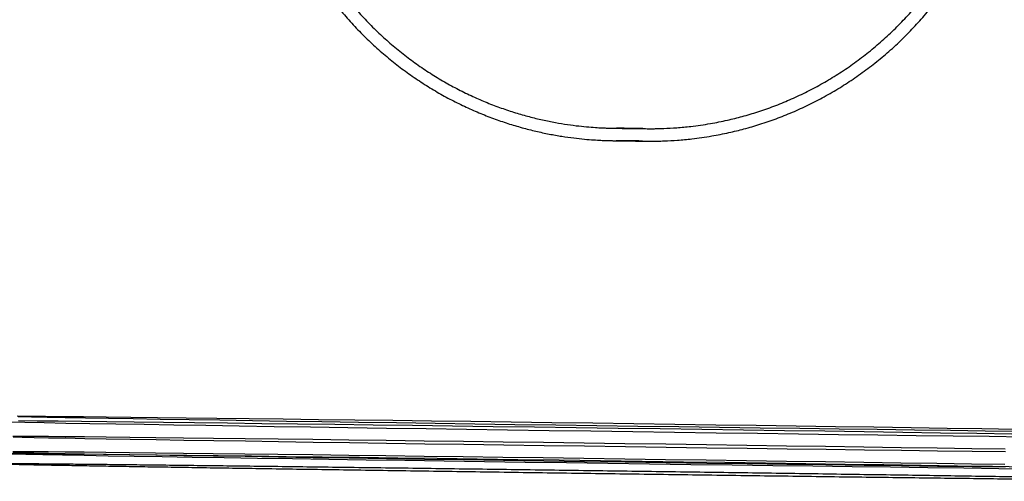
# Model space of a CAD drawing. Header units: millimetres. Extents: x 591 to 936, y 334 to 746.
# Tile 19 of 256: x 842 to 882, y 334 to 352. Entities that reach past the tile are written whole.
import ezdxf

# ---------------------------------------------------------------- set-up
doc = ezdxf.new("R2010")
doc.units = ezdxf.units.MM

msp = doc.modelspace()

# ---------------------------------------------------------------- linework, layer by layer
at = {"color": 7, "linetype": 'Continuous', "lineweight": 25, "flags": 128}
for points in [[(841.571, 336.333), (842.256, 336.321), (843.035, 336.306), (843.907, 336.291), (844.868, 336.275), (845.913, 336.257), (847.039, 336.239), (848.241, 336.219), (849.515, 336.199), (850.855, 336.178), (852.256, 336.157), (853.713, 336.135), (855.22, 336.112), (856.771, 336.089), (858.359, 336.066), (859.979, 336.042), (861.625, 336.019), (863.289, 335.995), (864.965, 335.972), (866.646, 335.948), (868.327, 335.925), (869.999, 335.902), (871.657, 335.88), (873.295, 335.858), (874.905, 335.837), (876.481, 335.816), (878.017, 335.796), (879.507, 335.777), (880.945, 335.759), (882.326, 335.742)], [(841.942, 336.573), (842.462, 336.57), (843.082, 336.564), (843.8, 336.558), (844.612, 336.55), (845.516, 336.54), (846.507, 336.53), (847.581, 336.517), (848.735, 336.504), (849.962, 336.49), (851.257, 336.474), (852.617, 336.457), (854.033, 336.439), (855.502, 336.421), (857.016, 336.401), (858.569, 336.381), (860.155, 336.36), (861.767, 336.338), (863.398, 336.316), (865.042, 336.294), (866.691, 336.271), (868.338, 336.248), (869.978, 336.225), (871.602, 336.201), (873.204, 336.178), (874.777, 336.155), (876.316, 336.133), (877.812, 336.11), (879.26, 336.089), (880.655, 336.067), (881.989, 336.047)], [(882.114, 335.955), (880.786, 335.971), (879.397, 335.988), (877.953, 336.007), (876.461, 336.026), (874.927, 336.046), (873.357, 336.066), (871.757, 336.088), (870.135, 336.109), (868.496, 336.132), (866.849, 336.154), (865.2, 336.177), (863.556, 336.2), (861.923, 336.224), (860.309, 336.247), (858.72, 336.27), (857.164, 336.293), (855.646, 336.315), (854.172, 336.337), (852.75, 336.359), (851.386, 336.38), (850.083, 336.4), (848.849, 336.42), (847.689, 336.439), (846.607, 336.456), (845.608, 336.473), (844.695, 336.489), (843.874, 336.504), (843.147, 336.517), (842.517, 336.529), (841.987, 336.54)], [(881.854, 335.846), (880.453, 335.868), (878.996, 335.89), (877.489, 335.912), (875.939, 335.935), (874.35, 335.959), (872.73, 335.982), (871.085, 336.006), (869.421, 336.029), (867.745, 336.053), (866.063, 336.076), (864.383, 336.099), (862.71, 336.122), (861.052, 336.145), (859.415, 336.167), (857.805, 336.188), (856.229, 336.208), (854.692, 336.228), (853.202, 336.247), (851.764, 336.265), (850.383, 336.282), (849.066, 336.298), (847.816, 336.313), (846.64, 336.326), (845.541, 336.339), (844.525, 336.35), (843.595, 336.36), (842.755, 336.368), (842.007, 336.375)], [(881.586, 335.237), (880.253, 335.258), (878.861, 335.279), (877.415, 335.301), (875.922, 335.323), (874.388, 335.345), (872.819, 335.368), (871.223, 335.391), (869.605, 335.414), (867.974, 335.437), (866.336, 335.46), (864.698, 335.483), (863.067, 335.505), (861.449, 335.527), (859.853, 335.548), (858.285, 335.569), (856.751, 335.589), (855.259, 335.608), (853.813, 335.626), (852.422, 335.644), (851.09, 335.66), (849.823, 335.675), (848.628, 335.689), (847.508, 335.702), (846.468, 335.714), (845.514, 335.724), (844.649, 335.733), (843.877, 335.74), (843.201, 335.746), (842.625, 335.751), (842.149, 335.754), (841.778, 335.756)], [(841.782, 335.734), (842.155, 335.725)], [(842.155, 335.725), (842.631, 335.715), (843.209, 335.703), (843.886, 335.691), (844.66, 335.677), (845.526, 335.661), (846.481, 335.645), (847.521, 335.628), (848.642, 335.61), (849.839, 335.591), (851.106, 335.571), (852.439, 335.55), (853.831, 335.529), (855.277, 335.507), (856.771, 335.485), (858.305, 335.462), (859.873, 335.439), (861.47, 335.416), (863.087, 335.393), (864.718, 335.37), (866.357, 335.348), (867.995, 335.325), (869.626, 335.303), (871.243, 335.281), (872.839, 335.259), (874.407, 335.239), (875.941, 335.219), (877.434, 335.2), (878.879, 335.181), (880.271, 335.164), (881.602, 335.148)], [(841.622, 335.077), (842.189, 335.072), (842.854, 335.067), (843.616, 335.059), (844.472, 335.051), (845.417, 335.041), (846.449, 335.029), (847.562, 335.017), (848.752, 335.003), (850.014, 334.988), (851.344, 334.971), (852.735, 334.954), (854.182, 334.936), (855.679, 334.917), (857.22, 334.897), (858.798, 334.876), (860.407, 334.855), (862.041, 334.833), (863.692, 334.81), (865.354, 334.788), (867.02, 334.765), (868.683, 334.741), (870.337, 334.718), (871.974, 334.694), (873.588, 334.671), (875.173, 334.648), (876.721, 334.625), (878.226, 334.603), (879.682, 334.581), (881.084, 334.559), (882.425, 334.538)], [(882.659, 334.444), (881.33, 334.46), (879.938, 334.477), (878.491, 334.496), (876.994, 334.515), (875.454, 334.535), (873.875, 334.555), (872.266, 334.577), (870.633, 334.599), (868.981, 334.621), (867.319, 334.644), (865.653, 334.667), (863.99, 334.69), (862.336, 334.714), (860.699, 334.737), (859.085, 334.76), (857.501, 334.784), (855.953, 334.806), (854.447, 334.829), (852.991, 334.851), (851.589, 334.872), (850.248, 334.893), (848.973, 334.913), (847.77, 334.933), (846.643, 334.951), (845.596, 334.968), (844.635, 334.985), (843.763, 335), (842.984, 335.014), (842.301, 335.027), (841.717, 335.039)], [(881.577, 334.622), (880.245, 334.642), (878.852, 334.664), (877.407, 334.685), (875.913, 334.708), (874.379, 334.73), (872.81, 334.753), (871.214, 334.776), (869.597, 334.799), (867.965, 334.822), (866.327, 334.845), (864.689, 334.868), (863.058, 334.89), (861.441, 334.912), (859.845, 334.933), (858.277, 334.954), (856.743, 334.974), (855.25, 334.993), (853.805, 335.011), (852.413, 335.029), (851.081, 335.045), (849.815, 335.06), (848.619, 335.074), (847.499, 335.087), (846.46, 335.099), (845.506, 335.109), (844.641, 335.118), (843.869, 335.125), (843.193, 335.131), (842.616, 335.136), (842.141, 335.139), (841.769, 335.14)], [(841.773, 335.118), (842.146, 335.11), (842.623, 335.1), (843.201, 335.088), (843.878, 335.075), (844.651, 335.061), (845.517, 335.046), (846.472, 335.03), (847.513, 335.013), (848.634, 334.995), (849.83, 334.975), (851.098, 334.956), (852.431, 334.935), (853.823, 334.914), (855.269, 334.892), (856.762, 334.87), (858.296, 334.847), (859.865, 334.824), (861.461, 334.801), (863.079, 334.778), (864.71, 334.755), (866.348, 334.732), (867.986, 334.71), (869.617, 334.687), (871.234, 334.666), (872.831, 334.644), (874.399, 334.624), (875.933, 334.604), (877.425, 334.584), (878.87, 334.566), (880.262, 334.549), (881.594, 334.532)]]:
    msp.add_lwpolyline(points, dxfattribs=at)
at = {"color": 7, "linetype": 'Continuous', "lineweight": 25}
for points, knots in [([(855.251, 414.82), (854.098, 414.484), (851.874, 413.836), (848.769, 412.585), (845.989, 411.244), (843.532, 409.846), (841.38, 408.444), (839.517, 407.08), (837.925, 405.789), (836.567, 404.588), (835.365, 403.442), (834.247, 402.295), (833.166, 401.103), (831.765, 399.442), (830.109, 397.245), (828.309, 394.444), (826.712, 391.495), (825.34, 388.428), (824.201, 385.267), (823.305, 382.029), (822.654, 378.732), (822.253, 375.396), (822.105, 372.053), (822.206, 368.767), (822.534, 365.605), (822.976, 363.081), (823.415, 361.152), (823.794, 359.703), (824.262, 358.136), (824.869, 356.359), (825.66, 354.347), (826.671, 352.119), (827.941, 349.703), (829.513, 347.132), (831.249, 344.696), (833.101, 342.433), (835.019, 340.368), (837.174, 338.31), (838.766, 337.037), (839.582, 336.383)], [0, 0, 0, 0, 0.036291, 0.0699756, 0.1010536, 0.1295246, 0.1553884, 0.1786445, 0.1992929, 0.2173332, 0.2334153, 0.2494985, 0.2657159, 0.2820676, 0.3151681, 0.3487993, 0.3826248, 0.4164503, 0.4502758, 0.4841013, 0.5179268, 0.5517523, 0.5855779, 0.6189922, 0.651019, 0.6816165, 0.6963812, 0.7108142, 0.7268783, 0.7457992, 0.7675767, 0.7922106, 0.8197007, 0.8500468, 0.8832485, 0.9100267, 0.9384114, 0.9684025, 1, 1, 1, 1]), ([(893.127, 335.641), (894.083, 336.368), (895.927, 337.769), (898.378, 340.05), (900.492, 342.299), (902.285, 344.485), (903.791, 346.565), (905.041, 348.506), (906.065, 350.282), (906.902, 351.889), (907.613, 353.391), (908.246, 354.861), (908.829, 356.362), (909.541, 358.415), (910.299, 361.059), (910.976, 364.319), (911.409, 367.645), (911.591, 371), (911.521, 374.359), (911.197, 377.704), (910.623, 381.015), (909.802, 384.273), (908.741, 387.447), (907.47, 390.478), (906.03, 393.313), (904.713, 395.51), (903.611, 397.154), (902.738, 398.37), (901.739, 399.665), (900.536, 401.107), (899.076, 402.702), (897.334, 404.419), (895.282, 406.219), (892.893, 408.057), (890.399, 409.708), (887.859, 411.157), (885.328, 412.398), (882.579, 413.546), (880.637, 414.164), (879.64, 414.481)], [0, 0, 0, 0, 0.036291, 0.069976, 0.101054, 0.129525, 0.155389, 0.178645, 0.199293, 0.217333, 0.233415, 0.249498, 0.265716, 0.282067, 0.315168, 0.348799, 0.382624, 0.41645, 0.450275, 0.484101, 0.517927, 0.551752, 0.585578, 0.618992, 0.651019, 0.681617, 0.696382, 0.710815, 0.726879, 0.7458, 0.767578, 0.792211, 0.819702, 0.850048, 0.883249, 0.910027, 0.938412, 0.968403, 1, 1, 1, 1]), ([(855.885, 414.022), (854.737, 413.7), (852.523, 413.078), (849.43, 411.862), (846.661, 410.551), (844.212, 409.178), (842.068, 407.799), (840.212, 406.453), (838.626, 405.178), (837.274, 403.991), (836.078, 402.856), (834.966, 401.72), (833.89, 400.539), (832.497, 398.892), (830.852, 396.711), (829.066, 393.93), (827.486, 390.999), (826.131, 387.951), (825.013, 384.808), (824.138, 381.589), (823.512, 378.313), (823.137, 374.998), (823.017, 371.678), (823.147, 368.417), (823.505, 365.281), (823.972, 362.78), (824.431, 360.87), (824.825, 359.437), (825.31, 357.888), (825.936, 356.131), (826.749, 354.145), (827.786, 351.949), (829.085, 349.57), (830.687, 347.043), (832.453, 344.656), (834.334, 342.444), (836.277, 340.431), (838.459, 338.432), (840.066, 337.202), (840.89, 336.571)], [0, 0, 0, 0, 0.03629, 0.069975, 0.101052, 0.129523, 0.155387, 0.178643, 0.199291, 0.217331, 0.233413, 0.249496, 0.265713, 0.282065, 0.315164, 0.348795, 0.382619, 0.416444, 0.450269, 0.484093, 0.517918, 0.551743, 0.585568, 0.618982, 0.651009, 0.681607, 0.696372, 0.710806, 0.726869, 0.745789, 0.767566, 0.7922, 0.81969, 0.850038, 0.883241, 0.91002, 0.938407, 0.9684, 1, 1, 1, 1]), ([(891.825, 335.865), (892.79, 336.566), (894.65, 337.918), (897.128, 340.133), (899.269, 342.324), (901.089, 344.461), (902.62, 346.5), (903.893, 348.406), (904.937, 350.153), (905.793, 351.736), (906.52, 353.216), (907.169, 354.667), (907.768, 356.148), (908.502, 358.177), (909.287, 360.793), (909.995, 364.021), (910.459, 367.318), (910.671, 370.647), (910.627, 373.983), (910.33, 377.305), (909.779, 380.596), (908.979, 383.834), (907.938, 386.989), (906.684, 390.002), (905.259, 392.818), (903.953, 395.001), (902.859, 396.633), (901.991, 397.84), (900.999, 399.124), (899.801, 400.554), (898.349, 402.134), (896.614, 403.833), (894.57, 405.613), (892.189, 407.426), (889.704, 409.051), (887.172, 410.472), (884.65, 411.685), (881.911, 412.801), (879.977, 413.396), (878.984, 413.701)], [0, 0, 0, 0, 0.0362907, 0.0699751, 0.1010528, 0.1295235, 0.1553869, 0.1786428, 0.1992909, 0.2173311, 0.2334129, 0.2494957, 0.2657128, 0.2820641, 0.3151636, 0.3487939, 0.3826186, 0.4164433, 0.450268, 0.4840928, 0.5179175, 0.5517424, 0.5855672, 0.6189814, 0.6510086, 0.6816071, 0.6963725, 0.7108061, 0.726869, 0.7457891, 0.7675663, 0.7922004, 0.8196911, 0.8500382, 0.8832413, 0.9100209, 0.9384073, 0.9684003, 1, 1, 1, 1]), ([(851.6, 362.828), (851.595, 362.695), (851.578, 362.301), (851.582, 361.648), (851.626, 360.873), (851.711, 360.105), (851.837, 359.348), (852.001, 358.602), (852.203, 357.871), (852.442, 357.155), (852.716, 356.456), (853.023, 355.777), (853.363, 355.119), (853.734, 354.482), (854.134, 353.87), (854.561, 353.282), (855.014, 352.721), (855.49, 352.187), (855.988, 351.681), (856.505, 351.205), (857.039, 350.758), (857.589, 350.342), (858.151, 349.957), (858.722, 349.603), (859.301, 349.28), (859.885, 348.989), (860.47, 348.729), (861.053, 348.5), (861.63, 348.301), (862.198, 348.132), (862.752, 347.991), (863.285, 347.877), (863.792, 347.787), (864.265, 347.721), (864.692, 347.674), (865.057, 347.645), (865.336, 347.629), (865.526, 347.621), (865.646, 347.617), (865.727, 347.615), (865.793, 347.614), (865.87, 347.612), (865.969, 347.61), (866.112, 347.608), (866.273, 347.606), (866.449, 347.603), (866.626, 347.601), (866.796, 347.598), (866.952, 347.596), (867.091, 347.595), (867.19, 347.594), (867.28, 347.593), (867.377, 347.593), (867.5, 347.593), (867.677, 347.596), (867.996, 347.605), (868.455, 347.63), (869.093, 347.69), (869.783, 347.789), (870.48, 347.925), (871.126, 348.083), (871.759, 348.268), (872.406, 348.491), (873.056, 348.749), (873.7, 349.043), (874.336, 349.371), (874.959, 349.733), (875.566, 350.128), (876.155, 350.554), (876.724, 351.01), (877.27, 351.496), (877.792, 352.01), (878.288, 352.55), (878.757, 353.116), (879.196, 353.705), (879.606, 354.316), (879.985, 354.948), (880.331, 355.599), (880.654, 356.291), (880.95, 357.022), (881.211, 357.79), (881.428, 358.567), (881.6, 359.35), (881.728, 360.135), (881.812, 360.921), (881.854, 361.679), (881.849, 362.174), (881.847, 362.408)], [0, 0, 0, 0, 0.0082951, 0.0244664, 0.0405439, 0.0565294, 0.0724239, 0.0882281, 0.103942, 0.1195652, 0.1350967, 0.150535, 0.1658781, 0.1811233, 0.1962675, 0.2113066, 0.2262358, 0.2410496, 0.2557412, 0.2703027, 0.2847248, 0.2989964, 0.3131046, 0.3270336, 0.340765, 0.3542763, 0.3675403, 0.3805236, 0.3931852, 0.4054739, 0.417325, 0.4286564, 0.4393624, 0.4493053, 0.4583007, 0.4660707, 0.472047, 0.4756974, 0.477958, 0.4796772, 0.48141, 0.4836056, 0.487596, 0.4912136, 0.4950109, 0.4986642, 0.5022777, 0.5058944, 0.509544, 0.5132956, 0.5173969, 0.5198712, 0.5220293, 0.5243122, 0.5276962, 0.5330946, 0.5441943, 0.5562584, 0.5729091, 0.5874437, 0.6003798, 0.6141929, 0.6284095, 0.6429064, 0.6575954, 0.6724202, 0.6873441, 0.702342, 0.7173967, 0.7324957, 0.7476299, 0.7627927, 0.7779788, 0.7931844, 0.8084062, 0.8236418, 0.838889, 0.8541464, 0.8694124, 0.8863096, 0.9031252, 0.9198206, 0.936402, 0.9528753, 0.9692454, 0.9855162, 1, 1, 1, 1]), ([(852.099, 362.799), (852.098, 362.775), (852.085, 362.495), (852.075, 361.96), (852.103, 361.195), (852.173, 360.438), (852.282, 359.69), (852.431, 358.954), (852.618, 358.231), (852.842, 357.523), (853.101, 356.832), (853.395, 356.16), (853.721, 355.508), (854.078, 354.878), (854.465, 354.272), (854.879, 353.691), (855.319, 353.135), (855.783, 352.607), (856.268, 352.106), (856.773, 351.635), (857.295, 351.194), (857.833, 350.783), (858.383, 350.402), (858.943, 350.053), (859.51, 349.735), (860.082, 349.449), (860.655, 349.194), (861.226, 348.969), (861.792, 348.775), (862.347, 348.61), (862.888, 348.472), (863.409, 348.362), (863.903, 348.276), (864.361, 348.213), (864.774, 348.169), (865.122, 348.142), (865.384, 348.127), (865.56, 348.12), (865.67, 348.117), (865.747, 348.115), (865.811, 348.113), (865.889, 348.112), (865.992, 348.11), (866.138, 348.108), (866.3, 348.105), (866.476, 348.103), (866.652, 348.1), (866.82, 348.098), (866.974, 348.096), (867.11, 348.095), (867.203, 348.094), (867.291, 348.093), (867.379, 348.093), (867.496, 348.093), (867.668, 348.096), (867.98, 348.104), (868.428, 348.13), (869.054, 348.189), (869.733, 348.287), (870.42, 348.424), (871.054, 348.582), (871.675, 348.766), (872.31, 348.989), (872.947, 349.247), (873.578, 349.54), (874.2, 349.868), (874.809, 350.229), (875.402, 350.622), (875.977, 351.047), (876.53, 351.503), (877.061, 351.987), (877.567, 352.499), (878.047, 353.037), (878.499, 353.599), (878.921, 354.185), (879.314, 354.793), (879.674, 355.42), (880.014, 356.09), (880.328, 356.802), (880.608, 357.553), (880.844, 358.313), (881.035, 359.08), (881.181, 359.851), (881.283, 360.624), (881.342, 361.396), (881.355, 361.986), (881.349, 362.317), (881.348, 362.392)], [0, 0, 0, 0, 0.001532, 0.018012, 0.034391, 0.050673, 0.066859, 0.08295, 0.098946, 0.114846, 0.130651, 0.146358, 0.161966, 0.177472, 0.192873, 0.208165, 0.223343, 0.2384, 0.253331, 0.268127, 0.282779, 0.297275, 0.311601, 0.325741, 0.339677, 0.353384, 0.366835, 0.379994, 0.392819, 0.405256, 0.417236, 0.428674, 0.439459, 0.449444, 0.458435, 0.466128, 0.47189, 0.475334, 0.477515, 0.479236, 0.481058, 0.483445, 0.487671, 0.491376, 0.495263, 0.499027, 0.502757, 0.506494, 0.510269, 0.514158, 0.518459, 0.520627, 0.522704, 0.524983, 0.528378, 0.533817, 0.545037, 0.557225, 0.57423, 0.589091, 0.602224, 0.616263, 0.630713, 0.64545, 0.660383, 0.675455, 0.690627, 0.705875, 0.721181, 0.736531, 0.751918, 0.767333, 0.782773, 0.798232, 0.813707, 0.829197, 0.844698, 0.86021, 0.877472, 0.894649, 0.911694, 0.928616, 0.94542, 0.962113, 0.9787, 0.995184, 1, 1, 1, 1]), ([(866.523, 348.119), (866.424, 348.116), (866.289, 348.113), (866.13, 348.112), (866.054, 348.111), (866.012, 348.112), (865.994, 348.112), (865.99, 348.112), (866.003, 348.112), (866.043, 348.111), (866.12, 348.11), (866.234, 348.109), (866.375, 348.107), (866.531, 348.105), (866.688, 348.103), (866.833, 348.101), (866.947, 348.099), (867.02, 348.098), (867.052, 348.097), (867.054, 348.097), (867.039, 348.097), (866.999, 348.098), (866.92, 348.1), (866.756, 348.106), (866.619, 348.114), (866.523, 348.119)], [0, 0, 0, 0, 0.108426, 0.14969, 0.178102, 0.198847, 0.214379, 0.231802, 0.255759, 0.291629, 0.337297, 0.389601, 0.44548, 0.502926, 0.560892, 0.618624, 0.67528, 0.721931, 0.758608, 0.781115, 0.798845, 0.816984, 0.847959, 0.893978, 1, 1, 1, 1]), ([(866.516, 347.619), (866.418, 347.616), (866.284, 347.613), (866.126, 347.612), (866.049, 347.611), (866.008, 347.612), (865.99, 347.612), (865.986, 347.612), (865.999, 347.612), (866.04, 347.611), (866.118, 347.61), (866.232, 347.609), (866.373, 347.607), (866.529, 347.605), (866.686, 347.603), (866.83, 347.601), (866.942, 347.599), (867.014, 347.598), (867.044, 347.597), (867.044, 347.597), (867.027, 347.597), (866.985, 347.598), (866.907, 347.601), (866.746, 347.606), (866.612, 347.613), (866.516, 347.619)], [0, 0, 0, 0, 0.107743, 0.149345, 0.178013, 0.19904, 0.214818, 0.232494, 0.256733, 0.29289, 0.338779, 0.391272, 0.447336, 0.504967, 0.563111, 0.620982, 0.677702, 0.723961, 0.760072, 0.7822, 0.800029, 0.818765, 0.8513, 0.892942, 1, 1, 1, 1]), ([(840.347, 335.063), (840.357, 335.023), (840.378, 334.939), (840.447, 334.834), (840.531, 334.757), (840.609, 334.713), (840.667, 334.691), (840.708, 334.679), (840.743, 334.672), (840.772, 334.669), (840.804, 334.666), (840.858, 334.663), (840.985, 334.658), (841.231, 334.651), (841.577, 334.643), (842.011, 334.634), (842.534, 334.623), (843.146, 334.611), (843.844, 334.599), (844.626, 334.585), (845.488, 334.57), (846.428, 334.554), (847.443, 334.537), (848.528, 334.52), (849.679, 334.501), (850.892, 334.482), (852.163, 334.463), (853.486, 334.442), (854.858, 334.422), (856.272, 334.401), (857.724, 334.379), (859.208, 334.358), (860.718, 334.336), (862.25, 334.314), (863.796, 334.292), (865.352, 334.27), (866.912, 334.248), (868.469, 334.227), (870.019, 334.206), (871.555, 334.185), (873.071, 334.165), (874.562, 334.145), (876.023, 334.126), (877.447, 334.108), (878.83, 334.09), (880.166, 334.074), (881.451, 334.058), (882.679, 334.043), (883.847, 334.029), (884.949, 334.016), (885.981, 334.004), (886.941, 333.994), (887.824, 333.985), (888.626, 333.976), (889.345, 333.97), (889.979, 333.964), (890.525, 333.96), (890.981, 333.957), (891.345, 333.955), (891.617, 333.955), (891.778, 333.956), (891.849, 333.957), (891.885, 333.959), (891.921, 333.963), (891.966, 333.97), (892.033, 333.99), (892.124, 334.034), (892.226, 334.12), (892.299, 334.235), (892.32, 334.318), (892.328, 334.35)], [0, 0, 0, 0, 0.001518, 0.003201, 0.004628, 0.005831, 0.006799, 0.007718, 0.008989, 0.011464, 0.01581, 0.025136, 0.043876, 0.063993, 0.083431, 0.102752, 0.122038, 0.141308, 0.160571, 0.17983, 0.199087, 0.218342, 0.237597, 0.25685, 0.276104, 0.295356, 0.314609, 0.333861, 0.353113, 0.372365, 0.391617, 0.410869, 0.430121, 0.449373, 0.468624, 0.487876, 0.507128, 0.526379, 0.545631, 0.564883, 0.584134, 0.603386, 0.622638, 0.64189, 0.661142, 0.680394, 0.699646, 0.718898, 0.738151, 0.757404, 0.776657, 0.79591, 0.815165, 0.83442, 0.853677, 0.872936, 0.892198, 0.911467, 0.930749, 0.950059, 0.969451, 0.982638, 0.988481, 0.991009, 0.992641, 0.993743, 0.995034, 0.996794, 0.998774, 1, 1, 1, 1]), ([(841.29, 335.133), (841.29, 335.122), (841.287, 335.055), (841.255, 334.943), (841.176, 334.826), (841.09, 334.751), (841.011, 334.708), (840.953, 334.688), (840.914, 334.678), (840.881, 334.673), (840.859, 334.67), (840.851, 334.67), (840.868, 334.671), (840.937, 334.672), (841.092, 334.673), (841.354, 334.672), (841.717, 334.67), (842.174, 334.667), (842.723, 334.663), (843.36, 334.657), (844.083, 334.65), (844.889, 334.642), (845.775, 334.633), (846.738, 334.622), (847.774, 334.611), (848.879, 334.598), (850.05, 334.584), (851.281, 334.569), (852.568, 334.553), (853.907, 334.536), (855.292, 334.518), (856.718, 334.5), (858.181, 334.481), (859.673, 334.461), (861.19, 334.441), (862.727, 334.42), (864.277, 334.399), (865.835, 334.378), (867.394, 334.356), (868.95, 334.334), (870.495, 334.312), (872.026, 334.29), (873.535, 334.269), (875.017, 334.247), (876.467, 334.226), (877.878, 334.205), (879.247, 334.184), (880.568, 334.164), (881.836, 334.144), (883.045, 334.125), (884.193, 334.107), (885.273, 334.089), (886.283, 334.073), (887.219, 334.057), (888.076, 334.042), (888.853, 334.028), (889.545, 334.015), (890.15, 334.004), (890.626, 333.994), (890.872, 333.989), (890.977, 333.987)], [0, 0, 0, 0, 0.000444, 0.002765, 0.004613, 0.006176, 0.007492, 0.008542, 0.009524, 0.01085, 0.013327, 0.017675, 0.025581, 0.039234, 0.057854, 0.078313, 0.099205, 0.120209, 0.141252, 0.162311, 0.183378, 0.204449, 0.225523, 0.246598, 0.267675, 0.288752, 0.30983, 0.330908, 0.351987, 0.373066, 0.394145, 0.415224, 0.436303, 0.457383, 0.478462, 0.499541, 0.520621, 0.5417, 0.56278, 0.583859, 0.604939, 0.626018, 0.647098, 0.668177, 0.689257, 0.710336, 0.731415, 0.752494, 0.773573, 0.794652, 0.81573, 0.836808, 0.857886, 0.878963, 0.900039, 0.921113, 0.942186, 0.963255, 0.984319, 1, 1, 1, 1])]:
    msp.add_open_spline(points, degree=3, knots=knots, dxfattribs=at)

doc.saveas('drawing.dxf')
